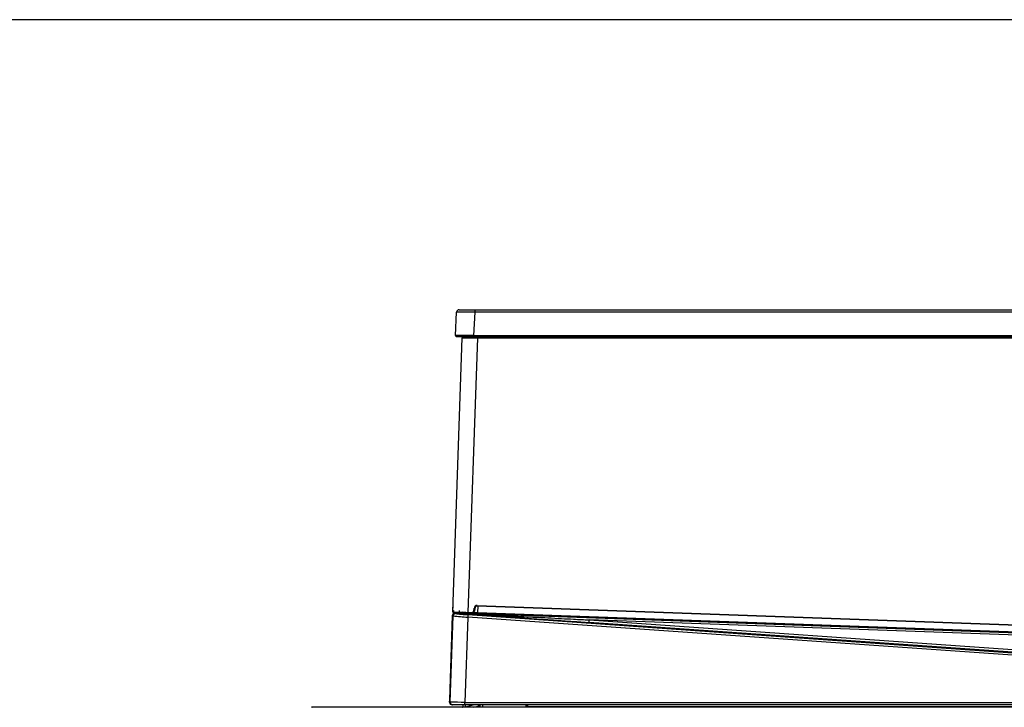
# Model space of a CAD drawing. Header units: millimetres. Extents: x 0 to 287, y 0 to 200.
# Tile 21 of 45: x 104 to 145, y 172 to 200. Entities that reach past the tile are written whole.
import ezdxf

# ---------------------------------------------------------------- set-up
doc = ezdxf.new("R2010")
doc.units = ezdxf.units.MM
for name, color, linetype in [('134.135_BW4_CTM-', 7, 'Continuous'), ('Marges', 7, 'Continuous'), ('Standard', 7, 'Continuous')]:
    doc.layers.add(name, color=color, linetype=linetype)

# ---------------------------------------------------------------- blocks, each defined once
blk = doc.blocks.new('SE2')
at = {"layer": '134.135_BW4_CTM-', "color": 7, "linetype": 'Continuous'}
for p, q in [((122.059, 187.089), (122.109, 188.042)), ((122.209, 188.137), (122.853, 188.137)), ((122.853, 188.042), (122.803, 187.089)), ((122.853, 188.137), (162.939, 188.137)), ((122.853, 188.137), (122.853, 188.042)), ((162.939, 188.042), (122.853, 188.042)), ((121.946, 175.783), (122.338, 186.987)), ((122.803, 187.037), (122.109, 187.037)), ((122.338, 186.987), (122.958, 186.987)), ((122.346, 186.987), (122.348, 187.037)), ((122.958, 186.987), (122.566, 175.761)), ((122.803, 187.089), (162.989, 187.089)), ((122.803, 187.037), (122.803, 187.089)), ((162.989, 187.037), (122.803, 187.037)), ((122.893, 187.037), (122.892, 186.987)), ((122.958, 186.987), (162.995, 186.987)), ((122.165, 175.745), (121.975, 175.752)), ((122.023, 175.741), (122.053, 175.741)), ((122.045, 175.743), (122.329, 175.738)), ((122.045, 175.743), (163.37, 174.266)), ((122.047, 175.749), (122.323, 175.739)), ((122.049, 175.739), (122.072, 175.713)), ((122.362, 175.782), (122.429, 175.778)), ((122.661, 175.727), (122.519, 175.73)), ((122.571, 175.67), (122.564, 175.57)), ((122.566, 175.761), (122.565, 175.731)), ((122.738, 175.725), (122.565, 175.731)), ((122.566, 175.761), (122.739, 175.755)), ((122.571, 175.67), (164.958, 172.706)), ((122.739, 175.755), (122.738, 175.725)), ((122.811, 175.818), (122.82, 175.929)), ((122.811, 175.818), (122.841, 175.816)), ((122.82, 175.929), (122.85, 175.926)), ((122.85, 175.926), (122.841, 175.816)), ((122.955, 176.047), (122.954, 176.017)), ((162.626, 174.599), (122.954, 176.017)), ((122.955, 176.047), (162.627, 174.629)), ((122.967, 175.715), (122.968, 175.758)), ((162.695, 174.294), (122.967, 175.715)), ((122.977, 176.016), (122.968, 175.758)), ((122.968, 175.758), (162.696, 174.338)), ((121.823, 172.192), (121.943, 175.641)), ((121.842, 172.086), (121.966, 175.617)), ((121.943, 175.641), (121.944, 175.645)), ((121.966, 175.617), (121.943, 175.641)), ((121.944, 175.657), (121.944, 175.653)), ((121.944, 175.645), (121.944, 175.653)), ((121.944, 175.653), (121.944, 175.653)), ((122.564, 175.57), (122.442, 172.082)), ((164.951, 172.606), (122.564, 175.57)), ((127.528, 175.353), (127.535, 175.453)), ((164.988, 172.733), (127.528, 175.353)), ((127.535, 175.453), (164.994, 172.833)), ((163.435, 174.169), (127.535, 175.453)), ((121.819, 172.086), (121.823, 172.192)), ((121.819, 172.086), (121.842, 172.086)), ((122.442, 172.082), (164.951, 172.082)), ((122.442, 171.982), (122.442, 172.082)), ((116.182, 171.882), (116.192, 171.882)), ((162.942, 171.882), (116.192, 171.882)), ((121.942, 171.982), (121.92, 171.982)), ((122.442, 171.982), (121.942, 171.982)), ((122.349, 171.884), (122.349, 171.882)), ((122.36, 171.982), (122.36, 171.9)), ((122.36, 171.9), (122.46, 171.9)), ((164.951, 171.982), (122.442, 171.982)), ((122.46, 171.895), (122.785, 171.982)), ((122.46, 171.982), (122.46, 171.9)), ((122.799, 171.882), (122.975, 171.93)), ((123.063, 171.982), (123.063, 171.882)), ((123.163, 171.982), (123.163, 171.882)), ((125.012, 171.982), (125.012, 171.9)), ((162.957, 171.9), (125.012, 171.9)), ((125.012, 171.9), (125.012, 171.882))]:
    blk.add_line(p, q, dxfattribs=at)
for centre, radius, start, end in [((122.209, 188.037), 0.1, 90, 177), ((122.109, 187.087), 0.05, 177, 270), ((122.044, 175.649), 0.1, 87.9525, 175.8534), ((122.039, 175.647), 0.0953, 99.6912, 176.7665), ((122.046, 175.636), 0.103, 96.4023, 175.3503), ((121.976, 175.782), 0.03, 178.0114, 267.9415), ((121.974, 175.778), 0.0255, 168.9385, 250.9205), ((121.978, 175.782), 0.03, 199.0824, 219.1303), ((121.975, 175.78), 0.0267, 237.8518, 274.1992), ((121.978, 175.782), 0.03, 236.1675, 267.9525), ((211.829, 172.635), 89.906, 177.95529, 178.01346), ((122.043, 175.655), 0.0839, 85.6075, 95.8183), ((212.067, 172.627), 89.906, 177.95529, 178.01346), ((122.215, 175.776), 0.0334, 313.7247, 352.8573), ((122.251, 175.793), 0.0527, 282.5732, 357.6255), ((122.52, 176.719), 0.945, 264.4974, 268.1455), ((122.741, 175.825), 0.1, 267.9525, 355), ((122.741, 175.825), 0.07, 267.9525, 355), ((123.707, 196.55), 20.805, 267.5497, 267.9641), ((122.95, 175.917), 0.13, 87.9525, 175), ((122.95, 175.917), 0.1, 87.9525, 175), ((122.044, 175.649), 0.1, 175.8534, 178), ((123.167, 187.089), 11.535, 264.0232, 267.0062), ((121.788, 111.211), 60.875, 89.38443, 89.94931), ((116.182, 171.762), 0.12, 90, 94.7802), ((116.192, 171.762), 0.12, 90, 94.7802), ((121.92, 172.083), 0.101, 225.051, 270.102), ((122.342, 171.9), 0.018, 270, 290.222), ((122.342, 171.9), 0.018, 290.2227, 359.9993), ((122.944, 172.044), 0.118, 285, 328.7678), ((124.713, 171.877), 0.25, 1.2487, 24.9478), ((124.713, 171.877), 0.264, 1.1822, 23.5365), ((124.713, 171.877), 0.294, 1.0616, 21.0142)]:
    blk.add_arc(centre, radius, start, end, dxfattribs=at)
for centre, major_axis, ratio, start_param, end_param in [((122.855, 188.037), (-0.746, 0.005), 0.007001, 4.71481, 6.282868), ((122.805, 187.087), (-0.746, 0.003), 0.003499, 4.714957, 6.283014), ((121.981, 175.846), (0.03, -0.001), 0.087209, 3.141593, 4.712389), ((121.985, 175.963), (0.03, -0.001), 0.087209, 3.141593, 4.712389), ((122.065, 175.613), (0.0743, 0.0669), 0.999684, 0.768103, 2.37349), ((122.043, 175.649), (-0.0993, 0.0036), 0.945584, 4.729838, 4.9516), ((122.026, 175.838), (0.0091, -0.0996), 0.459715, 6.013109, 6.260706), ((122.056, 175.838), (-0.0073, -0.0997), 0.173259, 0.017721, 0.211297), ((127.628, 175.349), (-5.681, 0.397), 0.000595, 0.190619, 1.553353), ((122.571, 175.678), (-0.499, 0.035), 0.017444, 0.018063, 1.571406), ((122.592, 175.733), (-0.364, 0.013), 0.017452, 0.763165, 1.031186), ((122.453, 175.733), (0.095, -0.0034), 0.017452, 4.172812, 5.46992), ((122.662, 175.772), (-0.0009, -0.045), 0.687378, 6.16743, 6.259154), ((122.664, 175.727), (0.00499, -0.00018), 0.017452, 1.007603, 2.328776), ((122.967, 175.725), (0.563, -0.02), 0.017476, 4.150222, 4.712403), ((122.668, 175.772), (-0.0021, -0.045), 0.533489, 0.020635, 0.108309), ((121.919, 172.082), (-0.0851, 0.0526), 0.999659, 0.518643, 1.3363), ((121.942, 172.082), (0, -0.1), 0.999848, 4.677488, 6.283185)]:
    blk.add_ellipse(centre, major_axis=major_axis, ratio=ratio, start_param=start_param, end_param=end_param, dxfattribs=at)
for points, knots in [([(121.946, 175.783), (121.946, 175.783), (121.963, 175.782), (122.025, 175.78), (122.071, 175.778), (122.185, 175.774), (122.254, 175.772), (122.404, 175.767), (122.485, 175.764), (122.566, 175.761)], [0, 0, 0, 0, 0.25, 0.25, 0.5, 0.5, 0.75, 0.75, 1, 1, 1, 1]), ([(122.053, 175.741), (122.068, 175.74), (122.101, 175.738), (122.155, 175.735), (122.217, 175.732), (122.288, 175.728), (122.367, 175.724), (122.454, 175.719), (122.613, 175.711), (122.862, 175.698), (123.218, 175.679), (123.734, 175.652), (124.449, 175.614), (125.188, 175.576), (125.861, 175.54), (126.377, 175.513), (126.944, 175.484), (127.32, 175.464), (127.535, 175.453)], [0, 0, 0, 0, 0.008299, 0.018126, 0.029482, 0.042367, 0.056781, 0.072726, 0.090201, 0.143858, 0.208921, 0.285391, 0.42577, 0.6001, 0.690143, 0.793904, 0.882363, 1, 1, 1, 1])]:
    blk.add_open_spline(points, degree=3, knots=knots, dxfattribs=at)

msp = doc.modelspace()

# ---------------------------------------------------------------- linework, layer by layer
at = {"layer": 'Marges', "color": 7, "linetype": 'Continuous'}
msp.add_line((287, 200), (10, 200), dxfattribs=at)

# ---------------------------------------------------------------- block references
at = {"layer": 'Standard'}
msp.add_blockref('SE2', (0, 0), dxfattribs=at)

doc.saveas('drawing.dxf')
